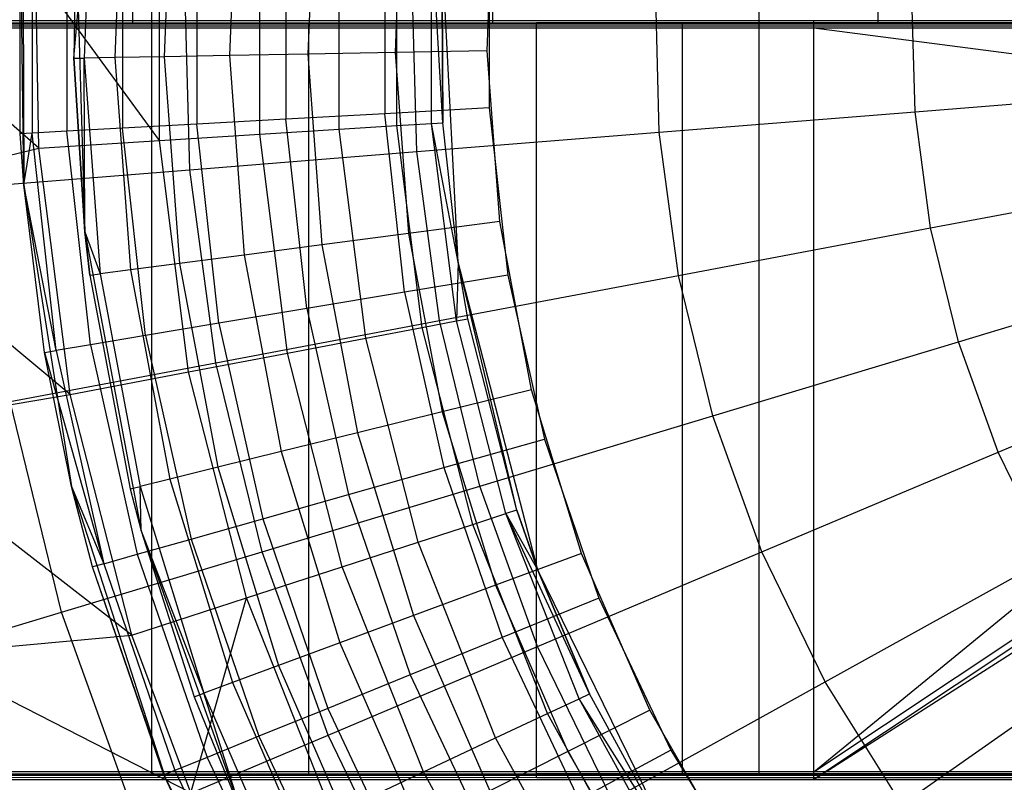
# Model space of a CAD drawing. Extents: x 0.1 to 16.1, y -3 to 3.
# Tile 8 of 65: x 6 to 7, y -0.8 to 0. Entities that reach past the tile are written whole.
import ezdxf

# ---------------------------------------------------------------- set-up
doc = ezdxf.new("R2010")
doc.units = 0
doc.header["$LTSCALE"] = 2.54
doc.layers.get('0').update_dxf_attribs({"color": 13, "linetype": 'CONTINUOUS'})

# ---------------------------------------------------------------- blocks, each defined once
blk = doc.blocks.new('DROPS_WOOD_D_PM_STL')
at = {"color": 0}
for p, q in [((6.0776, 0.8, 21.484), (6.0776, 0, 21.484)), ((6.0776, 0.8, 21.484), (6.0776, 0, 21.484)), ((6.0776, 0.8, 27.2252), (6.0776, 0, 27.2252)), ((6.0776, 0.8, 27.2252), (6.0776, 0, 27.2252)), ((6.0983, 0, 32.6931), (6.0983, 0.8, 32.6931)), ((6.0983, 0, 32.6931), (6.0983, 0.8, 32.6931)), ((6.4611, 0.8, 21.2515), (6.4611, 0, 21.2515)), ((6.4611, 0.8, 21.2515), (6.4611, 0, 21.2515)), ((6.4611, 0.8, 27.4577), (6.4611, 0, 27.4577)), ((6.4611, 0.8, 27.4577), (6.4611, 0, 27.4577)), ((6.7449, 0, 32.5068), (6.7449, 0.8, 32.5068)), ((6.7449, 0, 32.5068), (6.7449, 0.8, 32.5068)), ((6.8712, 0.8, 21.0699), (6.8712, 0, 21.0699)), ((6.8712, 0.8, 21.0699), (6.8712, 0, 21.0699)), ((6.8712, 0.8, 27.6392), (6.8712, 0, 27.6392)), ((6.8712, 0.8, 27.6392), (6.8712, 0, 27.6392)), ((6.0153, -0.0366, 15.533), (6.0352, 0.1938, 15.6309)), ((6.0153, -0.0366, 15.533), (6.0352, 0.1938, 15.6309)), ((6.0352, 0.1938, 15.6309), (6.0264, -0.0364, 15.6309)), ((6.0352, 0.1938, 15.6309), (6.0264, -0.0364, 15.6309)), ((6.0676, 0.1907, 15.7239), (6.0589, -0.0358, 15.7239)), ((6.0676, 0.1907, 15.7239), (6.0589, -0.0358, 15.7239)), ((6.1198, 0.1858, 15.8073), (6.1113, -0.0349, 15.8073)), ((6.1198, 0.1858, 15.8073), (6.1113, -0.0349, 15.8073)), ((6.1891, 0.1792, 15.877), (6.181, -0.0336, 15.877)), ((6.1891, 0.1792, 15.877), (6.181, -0.0336, 15.877)), ((6.2722, 0.1713, 15.9294), (6.2644, -0.0322, 15.9294)), ((6.2722, 0.1713, 15.9294), (6.2644, -0.0322, 15.9294)), ((6.3648, 0.1626, 15.962), (6.3574, -0.0305, 15.962)), ((6.3648, 0.1626, 15.962), (6.3574, -0.0305, 15.962)), ((5.9606, 0.1541, 9.533), (5.9619, -0.1712, 9.533)), ((5.9606, 0.1541, 9.533), (5.9619, -0.1712, 9.533)), ((6.4553, -0.0288, 15.973), (6.4622, 0.1533, 15.973)), ((6.4553, -0.0288, 15.973), (6.4622, 0.1533, 15.973)), ((5.9619, -0.1712, 9.533), (5.9582, 0.1171, 15.533)), ((5.9619, -0.1712, 9.533), (5.9582, 0.1171, 15.533)), ((5.9582, -0.1171, 15.533), (5.9582, 0.1171, 15.533)), ((5.9582, -0.1171, 15.533), (5.9582, 0.1171, 15.533)), ((5.9707, 0.1164, 15.6443), (5.9707, -0.1164, 15.6443)), ((5.9707, 0.1164, 15.6443), (5.9707, -0.1164, 15.6443)), ((6.1063, -0.1242, 7.8696), (6.1063, 0.1242, 7.8696)), ((6.1063, -0.1242, 7.8696), (6.1063, 0.1242, 7.8696)), ((6.2133, -0.1174, 8.071), (6.2133, 0.1174, 8.071)), ((6.2133, -0.1174, 8.071), (6.2133, 0.1174, 8.071)), ((6.0077, 0.1143, 15.7499), (6.0077, -0.1143, 15.7499)), ((6.0077, 0.1143, 15.7499), (6.0077, -0.1143, 15.7499)), ((6.0671, 0.1111, 15.8447), (6.0671, -0.111, 15.8447)), ((6.0671, 0.1111, 15.8447), (6.0671, -0.111, 15.8447)), ((6.1462, 0.1067, 15.9239), (6.1462, -0.1067, 15.9239)), ((6.1462, 0.1067, 15.9239), (6.1462, -0.1067, 15.9239)), ((6.2979, -0.1121, 8.2829), (6.2979, 0.1121, 8.2829)), ((6.2979, -0.1121, 8.2829), (6.2979, 0.1121, 8.2829)), ((6.359, -0.1083, 8.5026), (6.359, 0.1083, 8.5026)), ((6.359, -0.1083, 8.5026), (6.359, 0.1083, 8.5026)), ((6.4083, -0.1052, 8.9556), (6.3959, 0.106, 8.7278)), ((6.3959, -0.106, 8.7278), (6.3959, 0.106, 8.7278)), ((6.4083, -0.1052, 8.9556), (6.3959, 0.106, 8.7278)), ((6.3959, -0.106, 8.7278), (6.3959, 0.106, 8.7278)), ((6.0175, 0.1024, 9.533), (6.0153, -0.0366, 15.533)), ((6.0175, 0.1024, 9.533), (6.0153, -0.0366, 15.533)), ((6.0175, 0.1024, 15.533), (6.0153, -0.0366, 15.533)), ((6.0175, 0.1024, 15.533), (6.0153, -0.0366, 15.533)), ((6.0175, 0.1024, 9.533), (6.0269, -0.2215, 9.533)), ((6.0175, 0.1024, 9.533), (6.0269, -0.2215, 9.533)), ((6.2409, 0.1015, 15.9835), (6.2409, -0.1015, 15.9835)), ((6.2409, 0.1015, 15.9835), (6.2409, -0.1015, 15.9835)), ((6.3464, 0.0957, 16.0205), (6.3464, -0.0956, 16.0205)), ((6.3464, 0.0957, 16.0205), (6.3464, -0.0956, 16.0205)), ((6.4083, -0.1052, 8.9556), (6.4071, 0.0848, 8.9556)), ((6.4071, 0.0848, 10.1681), (6.4083, -0.1052, 8.9556)), ((6.4083, -0.1052, 8.9556), (6.4071, 0.0848, 8.9556)), ((6.4243, -0.2536, 10.1681), (6.4071, 0.0848, 10.1681)), ((6.4071, 0.0848, 10.1681), (6.4083, -0.1052, 8.9556)), ((6.4243, -0.2536, 10.1681), (6.4071, 0.0848, 10.1681)), ((6.4575, 0.0895, 16.033), (6.4575, -0.0895, 16.033)), ((6.4575, 0.0895, 16.033), (6.4575, -0.0895, 16.033)), ((5.9781, -0.1322, 7.681), (5.7543, 0.0619, 7.3652)), ((5.9781, -0.1322, 7.681), (5.7543, 0.0619, 7.3652)), ((5.9781, -0.1322, 7.681), (5.9747, 0.0561, 7.681)), ((5.9781, -0.1322, 7.681), (5.9747, 0.0561, 7.681)), ((6.1063, -0.1242, 7.8696), (5.9747, 0.0561, 7.681)), ((6.1063, -0.1242, 7.8696), (5.9747, 0.0561, 7.681)), ((6.1388, -0.1554, 2.8255), (6.1333, 0.0518, 2.8255)), ((6.1388, -0.1554, 2.8255), (6.1333, 0.0518, 2.8255)), ((6.3804, -0.136, 2.6502), (6.3755, 0.0454, 2.6502)), ((6.3804, -0.136, 2.6502), (6.3755, 0.0454, 2.6502)), ((6.6386, -0.1154, 2.5009), (6.6345, 0.0385, 2.5009)), ((6.6386, -0.1154, 2.5009), (6.6345, 0.0385, 2.5009)), ((6.9109, -0.0936, 2.379), (6.9076, 0.0312, 2.379)), ((6.9109, -0.0936, 2.379), (6.9076, 0.0312, 2.379)), ((7.78, 0, 38.3564), (2.08, 0, 38.3564)), ((7.78, 0, 38.3564), (2.08, 0, 38.3564)), ((7.78, 0, 38.3564), (2.08, 0, 38.3564)), ((5.4767, 0, 32.9506), (6.0983, 0, 32.6931)), ((5.4767, 0, 32.9506), (6.0983, 0, 32.6931)), ((5.4767, 0, 32.9506), (6.0983, 0, 32.6931)), ((5.8038, 0.0035, 16.6749), (6.8032, 0.0036, 16.4467)), ((5.8038, 0.0035, 16.6749), (6.8032, 0.0036, 16.4467)), ((5.8764, 0.0012, 21.0059), (6.5079, 0.0014, 20.6661)), ((5.8764, 0.0012, 21.0059), (6.5079, 0.0014, 20.6661)), ((5.8978, 0, 27.091), (6.2656, 0, 27.3476)), ((6.2656, 0, 21.3616), (5.8978, 0, 21.6182)), ((6.2656, 0, 21.3616), (5.8978, 0, 21.6182)), ((5.8978, 0, 27.091), (6.2656, 0, 27.3476)), ((6.0983, -0.8, 32.6931), (6.0983, 0, 32.6931)), ((6.0983, 0, 32.6931), (6.7449, 0, 32.5068)), ((6.0983, -0.8, 32.6931), (6.0983, 0, 32.6931)), ((6.0983, 0, 32.6931), (6.7449, 0, 32.5068)), ((6.0983, 0, 32.6931), (6.7449, 0, 32.5068)), ((6.2656, 0, 27.3476), (6.6633, 0, 27.555)), ((6.6633, 0, 21.1541), (6.2656, 0, 21.3616)), ((6.2656, -0.8, 21.3616), (6.2656, 0, 21.3616)), ((6.6633, 0, 21.1541), (6.2656, 0, 21.3616)), ((6.2656, -0.8, 21.3616), (6.2656, 0, 21.3616)), ((6.2656, -0.8, 27.3476), (6.2656, 0, 27.3476)), ((6.2656, 0, 27.3476), (6.6633, 0, 27.555)), ((6.2656, -0.8, 27.3476), (6.2656, 0, 27.3476)), ((6.5079, 0.0014, 20.6661), (7.1899, 0.0015, 20.4445)), ((6.5079, 0.0014, 20.6661), (7.1899, 0.0015, 20.4445)), ((6.5079, -0.7986, 20.6657), (6.5079, 0.0014, 20.6661)), ((6.5079, -0.7986, 20.6657), (6.5079, 0.0014, 20.6661)), ((6.6633, 0, 27.555), (7.0842, 0, 27.7099)), ((7.0842, 0, 20.9992), (6.6633, 0, 21.1541)), ((6.6633, -0.8, 21.1541), (6.6633, 0, 21.1541)), ((7.0842, 0, 20.9992), (6.6633, 0, 21.1541)), ((6.6633, -0.8, 21.1541), (6.6633, 0, 21.1541)), ((6.6633, -0.8, 27.555), (6.6633, 0, 27.555)), ((6.6633, 0, 27.555), (7.0842, 0, 27.7099)), ((6.6633, -0.8, 27.555), (6.6633, 0, 27.555)), ((6.7449, -0.8, 32.5068), (6.7449, 0, 32.5068)), ((6.7449, 0, 32.5068), (7.4082, 0, 32.3941)), ((6.7449, -0.8, 32.5068), (6.7449, 0, 32.5068)), ((6.7449, 0, 32.5068), (7.4082, 0, 32.3941)), ((6.7449, 0, 32.5068), (7.4082, 0, 32.3941)), ((6.8032, -0.7964, 16.4463), (7.78, 0.0036, 16.3498)), ((6.8032, -0.7964, 16.4463), (7.78, 0.0036, 16.3498)), ((6.8032, -0.7964, 16.4463), (6.8032, 0.0036, 16.4467)), ((6.8032, 0.0036, 16.4467), (7.78, 0.0036, 16.3498)), ((6.8032, -0.7964, 16.4463), (6.8032, 0.0036, 16.4467)), ((6.8032, 0.0036, 16.4467), (7.78, 0.0036, 16.3498)), ((6.8712, 0, 27.6392), (7.3012, 0, 27.7668)), ((6.8712, 0, 27.6392), (7.3012, 0, 27.7668)), ((6.0776, 0, 21.484), (5.7269, 0, 21.7636)), ((5.7269, 0, 26.9456), (6.0776, 0, 27.2252)), ((6.0776, 0, 21.484), (5.7269, 0, 21.7636)), ((5.7269, 0, 26.9456), (6.0776, 0, 27.2252)), ((6.8032, -0.0046, 32.2417), (5.8038, -0.0044, 32.0135)), ((6.8032, -0.0046, 32.2417), (5.8038, -0.0044, 32.0135)), ((6.5079, -0.0024, 28.0223), (5.8764, -0.0022, 27.6825)), ((6.5079, -0.0024, 28.0223), (5.8764, -0.0022, 27.6825)), ((6.4611, 0, 21.2515), (6.0776, 0, 21.484)), ((6.0776, 0, 27.2252), (6.4611, 0, 27.4577)), ((6.4611, 0, 21.2515), (6.0776, 0, 21.484)), ((6.0776, 0, 27.2252), (6.4611, 0, 27.4577)), ((6.8712, 0, 21.0699), (6.4611, 0, 21.2515)), ((6.4611, 0, 27.4577), (6.8712, 0, 27.6392)), ((6.8712, 0, 21.0699), (6.4611, 0, 21.2515)), ((6.4611, 0, 27.4577), (6.8712, 0, 27.6392)), ((7.1899, -0.0025, 28.2439), (6.5079, -0.0024, 28.0223)), ((6.5079, -0.8024, 28.0219), (6.5079, -0.0024, 28.0223)), ((7.1899, -0.0025, 28.2439), (6.5079, -0.0024, 28.0223)), ((6.5079, -0.8024, 28.0219), (6.5079, -0.0024, 28.0223)), ((6.8032, -0.8046, 32.2412), (6.8032, -0.0046, 32.2417)), ((6.8032, -0.8046, 32.2412), (6.8032, -0.0046, 32.2417)), ((7.8097, -0.1348, 32.3396), (6.8032, -0.0046, 32.2417)), ((7.8097, -0.1348, 32.3396), (6.8032, -0.0046, 32.2417)), ((7.78, -0.0046, 32.3386), (6.8032, -0.0046, 32.2417)), ((7.78, -0.0046, 32.3386), (6.8032, -0.0046, 32.2417)), ((7.3012, 0, 20.9423), (6.8712, 0, 21.0699)), ((7.3012, 0, 20.9423), (6.8712, 0, 21.0699)), ((6.3574, -0.0305, 15.962), (6.2644, -0.0322, 15.9294)), ((6.3574, -0.0305, 15.962), (6.2644, -0.0322, 15.9294)), ((6.4553, -0.0288, 15.973), (6.3574, -0.0305, 15.962)), ((6.4553, -0.0288, 15.973), (6.3574, -0.0305, 15.962)), ((6.3574, -0.0305, 15.962), (6.3716, -0.2232, 15.962)), ((6.3574, -0.0305, 15.962), (6.3716, -0.2232, 15.962)), ((6.4687, -0.2105, 15.973), (6.4553, -0.0288, 15.973)), ((6.4687, -0.2105, 15.973), (6.4553, -0.0288, 15.973)), ((6.0153, -0.0366, 15.533), (6.0264, -0.0364, 15.6309)), ((6.0153, -0.0366, 15.533), (6.0264, -0.0364, 15.6309)), ((6.0269, -0.2215, 9.533), (6.0153, -0.0366, 15.533)), ((6.0153, -0.0366, 15.533), (6.0269, -0.2215, 15.533)), ((6.0269, -0.2215, 9.533), (6.0153, -0.0366, 15.533)), ((6.0153, -0.0366, 15.533), (6.0269, -0.2215, 15.533)), ((6.0589, -0.0358, 15.7239), (6.0264, -0.0364, 15.6309)), ((6.0589, -0.0358, 15.7239), (6.0264, -0.0364, 15.6309)), ((6.0269, -0.2215, 15.533), (6.0264, -0.0364, 15.6309)), ((6.0264, -0.0364, 15.6309), (6.0433, -0.2661, 15.6309)), ((6.0269, -0.2215, 15.533), (6.0264, -0.0364, 15.6309)), ((6.0264, -0.0364, 15.6309), (6.0433, -0.2661, 15.6309)), ((6.1113, -0.0349, 15.8073), (6.0589, -0.0358, 15.7239)), ((6.1113, -0.0349, 15.8073), (6.0589, -0.0358, 15.7239)), ((6.0589, -0.0358, 15.7239), (6.0756, -0.2619, 15.7239)), ((6.0589, -0.0358, 15.7239), (6.0756, -0.2619, 15.7239)), ((6.181, -0.0336, 15.877), (6.1113, -0.0349, 15.8073)), ((6.181, -0.0336, 15.877), (6.1113, -0.0349, 15.8073)), ((6.1113, -0.0349, 15.8073), (6.1276, -0.2551, 15.8073)), ((6.1113, -0.0349, 15.8073), (6.1276, -0.2551, 15.8073)), ((6.2644, -0.0322, 15.9294), (6.181, -0.0336, 15.877)), ((6.2644, -0.0322, 15.9294), (6.181, -0.0336, 15.877)), ((6.181, -0.0336, 15.877), (6.1967, -0.2461, 15.877)), ((6.181, -0.0336, 15.877), (6.1967, -0.2461, 15.877)), ((6.2644, -0.0322, 15.9294), (6.2794, -0.2352, 15.9294)), ((6.2644, -0.0322, 15.9294), (6.2794, -0.2352, 15.9294)), ((6.9109, -0.0936, 2.379), (7.1942, -0.0709, 2.286)), ((6.9109, -0.0936, 2.379), (7.1942, -0.0709, 2.286)), ((6.4575, -0.0895, 16.033), (6.3464, -0.0956, 16.0205)), ((6.4575, -0.0895, 16.033), (6.3464, -0.0956, 16.0205)), ((6.4575, -0.0895, 16.033), (6.4772, -0.2675, 16.033)), ((6.4575, -0.0895, 16.033), (6.4772, -0.2675, 16.033)), ((6.6386, -0.1154, 2.5009), (6.9109, -0.0936, 2.379)), ((6.6386, -0.1154, 2.5009), (6.9109, -0.0936, 2.379)), ((6.9275, -0.2173, 2.379), (6.9109, -0.0936, 2.379)), ((6.9275, -0.2173, 2.379), (6.9109, -0.0936, 2.379)), ((6.2409, -0.1015, 15.9835), (6.1462, -0.1067, 15.9239)), ((6.2409, -0.1015, 15.9835), (6.1462, -0.1067, 15.9239)), ((6.3464, -0.0956, 16.0205), (6.2409, -0.1015, 15.9835)), ((6.3464, -0.0956, 16.0205), (6.2409, -0.1015, 15.9835)), ((6.2632, -0.3032, 15.9835), (6.2409, -0.1015, 15.9835)), ((6.2632, -0.3032, 15.9835), (6.2409, -0.1015, 15.9835)), ((6.3674, -0.2858, 16.0205), (6.3464, -0.0956, 16.0205)), ((6.3674, -0.2858, 16.0205), (6.3464, -0.0956, 16.0205)), ((6.0077, -0.1143, 15.7499), (5.9707, -0.1164, 15.6443)), ((6.0077, -0.1143, 15.7499), (5.9707, -0.1164, 15.6443)), ((6.0671, -0.111, 15.8447), (6.0077, -0.1143, 15.7499)), ((6.0671, -0.111, 15.8447), (6.0077, -0.1143, 15.7499)), ((6.0328, -0.3416, 15.7499), (6.0077, -0.1143, 15.7499)), ((6.0328, -0.3416, 15.7499), (6.0077, -0.1143, 15.7499)), ((6.1462, -0.1067, 15.9239), (6.0671, -0.111, 15.8447)), ((6.1462, -0.1067, 15.9239), (6.0671, -0.111, 15.8447)), ((6.0916, -0.3318, 15.8447), (6.0671, -0.111, 15.8447)), ((6.0916, -0.3318, 15.8447), (6.0671, -0.111, 15.8447)), ((6.1697, -0.3188, 15.9239), (6.1462, -0.1067, 15.9239)), ((6.1697, -0.3188, 15.9239), (6.1462, -0.1067, 15.9239)), ((6.2133, -0.1174, 8.071), (6.2979, -0.1121, 8.2829)), ((6.2133, -0.1174, 8.071), (6.2979, -0.1121, 8.2829)), ((6.2979, -0.1121, 8.2829), (6.359, -0.1083, 8.5026)), ((6.2979, -0.1121, 8.2829), (6.359, -0.1083, 8.5026)), ((6.326, -0.3346, 8.2829), (6.2979, -0.1121, 8.2829)), ((6.326, -0.3346, 8.2829), (6.2979, -0.1121, 8.2829)), ((6.359, -0.1083, 8.5026), (6.3959, -0.106, 8.7278)), ((6.359, -0.1083, 8.5026), (6.3959, -0.106, 8.7278)), ((6.3861, -0.3231, 8.5026), (6.359, -0.1083, 8.5026)), ((6.3861, -0.3231, 8.5026), (6.359, -0.1083, 8.5026)), ((6.3959, -0.106, 8.7278), (6.4083, -0.1052, 8.9556)), ((6.3959, -0.106, 8.7278), (6.4083, -0.1052, 8.9556)), ((6.4225, -0.3162, 8.7278), (6.3959, -0.106, 8.7278)), ((6.4243, -0.2536, 8.9556), (6.3959, -0.106, 8.7278)), ((6.4243, -0.2536, 8.9556), (6.3959, -0.106, 8.7278)), ((6.4225, -0.3162, 8.7278), (6.3959, -0.106, 8.7278)), ((6.4243, -0.2536, 8.9556), (6.4083, -0.1052, 8.9556)), ((6.4243, -0.2536, 10.1681), (6.4083, -0.1052, 8.9556)), ((6.4243, -0.2536, 8.9556), (6.4083, -0.1052, 8.9556)), ((6.4243, -0.2536, 10.1681), (6.4083, -0.1052, 8.9556)), ((5.9707, -0.1164, 15.6443), (5.9582, -0.1171, 15.533)), ((5.9707, -0.1164, 15.6443), (5.9582, -0.1171, 15.533)), ((5.9619, -0.1712, 9.533), (5.9582, -0.1171, 15.533)), ((5.9619, -0.1712, 15.533), (5.9582, -0.1171, 15.533)), ((5.9619, -0.1712, 9.533), (5.9582, -0.1171, 15.533)), ((5.9619, -0.1712, 15.533), (5.9582, -0.1171, 15.533)), ((5.9619, -0.1712, 15.533), (5.9707, -0.1164, 15.6443)), ((5.9619, -0.1712, 15.533), (5.9707, -0.1164, 15.6443)), ((5.9963, -0.3477, 15.6443), (5.9707, -0.1164, 15.6443)), ((5.9963, -0.3477, 15.6443), (5.9707, -0.1164, 15.6443)), ((5.9781, -0.1322, 7.681), (6.1063, -0.1242, 7.8696)), ((5.9781, -0.1322, 7.681), (6.1063, -0.1242, 7.8696)), ((6.1063, -0.1242, 7.8696), (6.2133, -0.1174, 8.071)), ((6.1063, -0.1242, 7.8696), (6.2133, -0.1174, 8.071)), ((6.1374, -0.3706, 7.8696), (6.1063, -0.1242, 7.8696)), ((6.1374, -0.3706, 7.8696), (6.1063, -0.1242, 7.8696)), ((6.2427, -0.3505, 8.071), (6.2133, -0.1174, 8.071)), ((6.2427, -0.3505, 8.071), (6.2133, -0.1174, 8.071)), ((6.3804, -0.136, 2.6502), (6.6386, -0.1154, 2.5009)), ((6.3804, -0.136, 2.6502), (6.6386, -0.1154, 2.5009)), ((6.6591, -0.2679, 2.5009), (6.6386, -0.1154, 2.5009)), ((6.6591, -0.2679, 2.5009), (6.6386, -0.1154, 2.5009)), ((5.7609, -0.1856, 7.3652), (5.9781, -0.1322, 7.681)), ((5.7609, -0.1856, 7.3652), (5.9781, -0.1322, 7.681)), ((6.0113, -0.3946, 7.681), (5.9781, -0.1322, 7.681)), ((6.0113, -0.3946, 7.681), (5.9781, -0.1322, 7.681)), ((6.1388, -0.1554, 2.8255), (6.3804, -0.136, 2.6502)), ((6.1388, -0.1554, 2.8255), (6.3804, -0.136, 2.6502)), ((6.4045, -0.3159, 2.6502), (6.3804, -0.136, 2.6502)), ((6.4045, -0.3159, 2.6502), (6.3804, -0.136, 2.6502)), ((6.8032, -0.7964, 16.4463), (7.8097, -0.1265, 16.3487)), ((6.8032, -0.7964, 16.4463), (7.8097, -0.1265, 16.3487)), ((7.8097, -0.1348, 32.3396), (6.8032, -0.8046, 32.2412)), ((7.8097, -0.1348, 32.3396), (6.8032, -0.8046, 32.2412)), ((5.9166, -0.1732, 3.0249), (6.1388, -0.1554, 2.8255)), ((5.9166, -0.1732, 3.0249), (6.1388, -0.1554, 2.8255)), ((6.1664, -0.3608, 2.8255), (6.1388, -0.1554, 2.8255)), ((6.1664, -0.3608, 2.8255), (6.1388, -0.1554, 2.8255)), ((6.8032, -0.8046, 32.2412), (7.8203, -0.1548, 32.3399)), ((6.8032, -0.8046, 32.2412), (7.8203, -0.1548, 32.3399)), ((6.9275, -0.2173, 2.379), (7.2068, -0.1647, 2.286)), ((6.9275, -0.2173, 2.379), (7.2068, -0.1647, 2.286)), ((5.984, -0.3498, 15.533), (5.9619, -0.1712, 9.533)), ((5.9619, -0.1712, 9.533), (6.0129, -0.4925, 9.533)), ((5.984, -0.3498, 15.533), (5.9619, -0.1712, 9.533)), ((5.984, -0.3498, 15.533), (5.9619, -0.1712, 15.533)), ((5.9619, -0.1712, 15.533), (5.9619, -0.1712, 9.533)), ((5.9619, -0.1712, 15.533), (5.9619, -0.1712, 9.533)), ((5.9619, -0.1712, 9.533), (6.0129, -0.4925, 9.533)), ((5.984, -0.3498, 15.533), (5.9619, -0.1712, 15.533)), ((5.9963, -0.3477, 15.6443), (5.9619, -0.1712, 15.533)), ((5.9963, -0.3477, 15.6443), (5.9619, -0.1712, 15.533)), ((6.0113, -0.3946, 7.681), (5.7609, -0.1856, 7.3652)), ((6.0113, -0.3946, 7.681), (5.7609, -0.1856, 7.3652)), ((6.4687, -0.2105, 15.973), (6.3716, -0.2232, 15.962)), ((6.4687, -0.2105, 15.973), (6.3716, -0.2232, 15.962)), ((6.5024, -0.3896, 15.973), (6.4687, -0.2105, 15.973)), ((6.5024, -0.3896, 15.973), (6.4687, -0.2105, 15.973)), ((6.6591, -0.2679, 2.5009), (6.9275, -0.2173, 2.379)), ((6.6591, -0.2679, 2.5009), (6.9275, -0.2173, 2.379)), ((6.9571, -0.3386, 2.379), (6.9275, -0.2173, 2.379)), ((6.9571, -0.3386, 2.379), (6.9275, -0.2173, 2.379)), ((6.0269, -0.2215, 9.533), (6.0868, -0.5399, 9.533)), ((6.0269, -0.2215, 15.533), (6.0324, -0.2675, 15.533)), ((6.0324, -0.2675, 15.533), (6.0269, -0.2215, 9.533)), ((6.0269, -0.2215, 9.533), (6.0269, -0.2215, 15.533)), ((6.0269, -0.2215, 9.533), (6.0868, -0.5399, 9.533)), ((6.0324, -0.2675, 15.533), (6.0269, -0.2215, 9.533)), ((6.0269, -0.2215, 9.533), (6.0269, -0.2215, 15.533)), ((6.0269, -0.2215, 15.533), (6.0324, -0.2675, 15.533)), ((6.0269, -0.2215, 15.533), (6.0433, -0.2661, 15.6309)), ((6.0269, -0.2215, 15.533), (6.0433, -0.2661, 15.6309)), ((6.3716, -0.2232, 15.962), (6.2794, -0.2352, 15.9294)), ((6.3716, -0.2232, 15.962), (6.2794, -0.2352, 15.9294)), ((6.3716, -0.2232, 15.962), (6.4073, -0.4131, 15.962)), ((6.3716, -0.2232, 15.962), (6.4073, -0.4131, 15.962)), ((6.2794, -0.2352, 15.9294), (6.1967, -0.2461, 15.877)), ((6.2794, -0.2352, 15.9294), (6.1967, -0.2461, 15.877)), ((6.2794, -0.2352, 15.9294), (6.3171, -0.4354, 15.9294)), ((6.2794, -0.2352, 15.9294), (6.3171, -0.4354, 15.9294)), ((6.1967, -0.2461, 15.877), (6.1276, -0.2551, 15.8073)), ((6.1967, -0.2461, 15.877), (6.1276, -0.2551, 15.8073)), ((6.1967, -0.2461, 15.877), (6.2361, -0.4554, 15.877)), ((6.1967, -0.2461, 15.877), (6.2361, -0.4554, 15.877)), ((6.0756, -0.2619, 15.7239), (6.0433, -0.2661, 15.6309)), ((6.0756, -0.2619, 15.7239), (6.0433, -0.2661, 15.6309)), ((6.1276, -0.2551, 15.8073), (6.0756, -0.2619, 15.7239)), ((6.1276, -0.2551, 15.8073), (6.0756, -0.2619, 15.7239)), ((6.0756, -0.2619, 15.7239), (6.1175, -0.4846, 15.7239)), ((6.0756, -0.2619, 15.7239), (6.1175, -0.4846, 15.7239)), ((6.1276, -0.2551, 15.8073), (6.1684, -0.4721, 15.8073)), ((6.1276, -0.2551, 15.8073), (6.1684, -0.4721, 15.8073)), ((6.4243, -0.2536, 8.9556), (6.4225, -0.3162, 8.7278)), ((6.4243, -0.2536, 8.9556), (6.4225, -0.3162, 8.7278)), ((6.4347, -0.3139, 8.9556), (6.4243, -0.2536, 8.9556)), ((6.4347, -0.3139, 8.9556), (6.4243, -0.2536, 10.1681)), ((6.487, -0.5176, 8.9556), (6.4243, -0.2536, 10.1681)), ((6.4347, -0.3139, 8.9556), (6.4243, -0.2536, 8.9556)), ((6.4347, -0.3139, 8.9556), (6.4243, -0.2536, 10.1681)), ((6.4243, -0.2536, 8.9556), (6.4243, -0.2536, 10.1681)), ((6.4243, -0.2536, 8.9556), (6.4243, -0.2536, 10.1681)), ((6.487, -0.5176, 8.9556), (6.4243, -0.2536, 10.1681)), ((6.5093, -0.5817, 10.1681), (6.4243, -0.2536, 10.1681)), ((6.5093, -0.5817, 10.1681), (6.4243, -0.2536, 10.1681)), ((6.9571, -0.3386, 2.379), (7.2292, -0.2565, 2.286)), ((6.9571, -0.3386, 2.379), (7.2292, -0.2565, 2.286)), ((6.0324, -0.2675, 15.533), (6.0433, -0.2661, 15.6309)), ((6.0324, -0.2675, 15.533), (6.0433, -0.2661, 15.6309)), ((6.0324, -0.2675, 15.533), (6.0752, -0.4951, 15.533)), ((6.0324, -0.2675, 15.533), (6.0752, -0.4951, 15.533)), ((6.0433, -0.2661, 15.6309), (6.0859, -0.4924, 15.6309)), ((6.0433, -0.2661, 15.6309), (6.0859, -0.4924, 15.6309)), ((6.4772, -0.2675, 16.033), (6.3674, -0.2858, 16.0205)), ((6.4772, -0.2675, 16.033), (6.3674, -0.2858, 16.0205)), ((6.4045, -0.3159, 2.6502), (6.6591, -0.2679, 2.5009)), ((6.4045, -0.3159, 2.6502), (6.6591, -0.2679, 2.5009)), ((6.4772, -0.2675, 16.033), (6.5163, -0.4422, 16.033)), ((6.4772, -0.2675, 16.033), (6.5163, -0.4422, 16.033)), ((6.6956, -0.4174, 2.5009), (6.6591, -0.2679, 2.5009)), ((6.6956, -0.4174, 2.5009), (6.6591, -0.2679, 2.5009)), ((6.3674, -0.2858, 16.0205), (6.2632, -0.3032, 15.9835)), ((6.3674, -0.2858, 16.0205), (6.2632, -0.3032, 15.9835)), ((6.3674, -0.2858, 16.0205), (6.4092, -0.4724, 16.0205)), ((6.3674, -0.2858, 16.0205), (6.4092, -0.4724, 16.0205)), ((6.2632, -0.3032, 15.9835), (6.1697, -0.3188, 15.9239)), ((6.2632, -0.3032, 15.9835), (6.1697, -0.3188, 15.9239)), ((6.2632, -0.3032, 15.9835), (6.3076, -0.5012, 15.9835)), ((6.2632, -0.3032, 15.9835), (6.3076, -0.5012, 15.9835)), ((6.4225, -0.3162, 8.7278), (6.4347, -0.3139, 8.9556)), ((6.4225, -0.3162, 8.7278), (6.4347, -0.3139, 8.9556)), ((6.487, -0.5176, 8.9556), (6.4347, -0.3139, 8.9556)), ((6.487, -0.5176, 8.9556), (6.4347, -0.3139, 8.9556)), ((6.1697, -0.3188, 15.9239), (6.0916, -0.3318, 15.8447)), ((6.1697, -0.3188, 15.9239), (6.0916, -0.3318, 15.8447)), ((6.1664, -0.3608, 2.8255), (6.4045, -0.3159, 2.6502)), ((6.1664, -0.3608, 2.8255), (6.4045, -0.3159, 2.6502)), ((6.1697, -0.3188, 15.9239), (6.2163, -0.527, 15.9239)), ((6.1697, -0.3188, 15.9239), (6.2163, -0.527, 15.9239)), ((6.326, -0.3346, 8.2829), (6.3861, -0.3231, 8.5026)), ((6.326, -0.3346, 8.2829), (6.3861, -0.3231, 8.5026)), ((6.3861, -0.3231, 8.5026), (6.4225, -0.3162, 8.7278)), ((6.3861, -0.3231, 8.5026), (6.4225, -0.3162, 8.7278)), ((6.44, -0.5329, 8.5026), (6.3861, -0.3231, 8.5026)), ((6.44, -0.5329, 8.5026), (6.3861, -0.3231, 8.5026)), ((6.4475, -0.4922, 2.6502), (6.4045, -0.3159, 2.6502)), ((6.4475, -0.4922, 2.6502), (6.4045, -0.3159, 2.6502)), ((6.4752, -0.5214, 8.7278), (6.4225, -0.3162, 8.7278)), ((6.4752, -0.5214, 8.7278), (6.4225, -0.3162, 8.7278)), ((6.0916, -0.3318, 15.8447), (6.0328, -0.3416, 15.7499)), ((6.0916, -0.3318, 15.8447), (6.0328, -0.3416, 15.7499)), ((6.0916, -0.3318, 15.8447), (6.1401, -0.5485, 15.8447)), ((6.0916, -0.3318, 15.8447), (6.1401, -0.5485, 15.8447)), ((6.2427, -0.3505, 8.071), (6.326, -0.3346, 8.2829)), ((6.2427, -0.3505, 8.071), (6.326, -0.3346, 8.2829)), ((6.3817, -0.5518, 8.2829), (6.326, -0.3346, 8.2829)), ((6.3817, -0.5518, 8.2829), (6.326, -0.3346, 8.2829)), ((6.0328, -0.3416, 15.7499), (5.9963, -0.3477, 15.6443)), ((6.0328, -0.3416, 15.7499), (5.9963, -0.3477, 15.6443)), ((6.0328, -0.3416, 15.7499), (6.0828, -0.5647, 15.7499)), ((6.0328, -0.3416, 15.7499), (6.0828, -0.5647, 15.7499)), ((6.6956, -0.4174, 2.5009), (6.9571, -0.3386, 2.379)), ((6.6956, -0.4174, 2.5009), (6.9571, -0.3386, 2.379)), ((6.9994, -0.456, 2.379), (6.9571, -0.3386, 2.379)), ((6.9994, -0.456, 2.379), (6.9571, -0.3386, 2.379)), ((6.9994, -0.456, 2.379), (7.2613, -0.3455, 2.286)), ((6.9994, -0.456, 2.379), (7.2613, -0.3455, 2.286)), ((5.984, -0.3498, 15.533), (5.9963, -0.3477, 15.6443)), ((5.984, -0.3498, 15.533), (5.9963, -0.3477, 15.6443)), ((6.0129, -0.4925, 9.533), (5.984, -0.3498, 15.533)), ((6.0129, -0.4925, 15.533), (5.984, -0.3498, 15.533)), ((6.0129, -0.4925, 9.533), (5.984, -0.3498, 15.533)), ((5.984, -0.3498, 15.533), (6.0472, -0.5748, 15.6443)), ((5.984, -0.3498, 15.533), (6.0472, -0.5748, 15.6443)), ((6.0129, -0.4925, 15.533), (5.984, -0.3498, 15.533)), ((5.9963, -0.3477, 15.6443), (6.0472, -0.5748, 15.6443)), ((5.9963, -0.3477, 15.6443), (6.0472, -0.5748, 15.6443)), ((6.1374, -0.3706, 7.8696), (6.2427, -0.3505, 8.071)), ((6.1374, -0.3706, 7.8696), (6.2427, -0.3505, 8.071)), ((6.3011, -0.578, 8.071), (6.2427, -0.3505, 8.071)), ((6.3011, -0.578, 8.071), (6.2427, -0.3505, 8.071)), ((5.9473, -0.4021, 3.0249), (6.1664, -0.3608, 2.8255)), ((5.9473, -0.4021, 3.0249), (6.1664, -0.3608, 2.8255)), ((6.2156, -0.5622, 2.8255), (6.1664, -0.3608, 2.8255)), ((6.2156, -0.5622, 2.8255), (6.1664, -0.3608, 2.8255)), ((6.0113, -0.3946, 7.681), (6.1374, -0.3706, 7.8696)), ((6.0113, -0.3946, 7.681), (6.1374, -0.3706, 7.8696)), ((6.1992, -0.6111, 7.8696), (6.1374, -0.3706, 7.8696)), ((6.1992, -0.6111, 7.8696), (6.1374, -0.3706, 7.8696)), ((5.7938, -0.4311, 7.3652), (6.0113, -0.3946, 7.681)), ((5.7938, -0.4311, 7.3652), (6.0113, -0.3946, 7.681)), ((6.0771, -0.6508, 7.681), (6.0113, -0.3946, 7.681)), ((6.0771, -0.6508, 7.681), (6.0113, -0.3946, 7.681)), ((6.5024, -0.3896, 15.973), (6.4073, -0.4131, 15.962)), ((6.5024, -0.3896, 15.973), (6.4073, -0.4131, 15.962)), ((6.5559, -0.5638, 15.973), (6.5024, -0.3896, 15.973)), ((6.5559, -0.5638, 15.973), (6.5024, -0.3896, 15.973)), ((6.0021, -0.6265, 3.0249), (5.9473, -0.4021, 3.0249)), ((6.0021, -0.6265, 3.0249), (5.9473, -0.4021, 3.0249)), ((6.4073, -0.4131, 15.962), (6.3171, -0.4354, 15.9294)), ((6.4073, -0.4131, 15.962), (6.3171, -0.4354, 15.9294)), ((6.4073, -0.4131, 15.962), (6.4641, -0.5978, 15.962)), ((6.4073, -0.4131, 15.962), (6.4641, -0.5978, 15.962)), ((6.4475, -0.4922, 2.6502), (6.6956, -0.4174, 2.5009)), ((6.4475, -0.4922, 2.6502), (6.6956, -0.4174, 2.5009)), ((6.7478, -0.5622, 2.5009), (6.6956, -0.4174, 2.5009)), ((6.7478, -0.5622, 2.5009), (6.6956, -0.4174, 2.5009)), ((6.0771, -0.6508, 7.681), (5.7938, -0.4311, 7.3652)), ((6.0771, -0.6508, 7.681), (5.7938, -0.4311, 7.3652)), ((6.3171, -0.4354, 15.9294), (6.2361, -0.4554, 15.877)), ((6.3171, -0.4354, 15.9294), (6.2361, -0.4554, 15.877)), ((6.3171, -0.4354, 15.9294), (6.3769, -0.63, 15.9294)), ((6.3171, -0.4354, 15.9294), (6.3769, -0.63, 15.9294)), ((6.4092, -0.4724, 16.0205), (6.5163, -0.4422, 16.033)), ((6.4092, -0.4724, 16.0205), (6.5163, -0.4422, 16.033)), ((6.5163, -0.4422, 16.033), (6.5744, -0.6115, 16.033)), ((6.5163, -0.4422, 16.033), (6.5744, -0.6115, 16.033)), ((6.2361, -0.4554, 15.877), (6.1684, -0.4721, 15.8073)), ((6.2361, -0.4554, 15.877), (6.1684, -0.4721, 15.8073)), ((6.2361, -0.4554, 15.877), (6.2986, -0.659, 15.877)), ((6.2361, -0.4554, 15.877), (6.2986, -0.659, 15.877)), ((6.7478, -0.5622, 2.5009), (6.9994, -0.456, 2.379)), ((6.7478, -0.5622, 2.5009), (6.9994, -0.456, 2.379)), ((7.054, -0.5683, 2.379), (6.9994, -0.456, 2.379)), ((7.054, -0.5683, 2.379), (6.9994, -0.456, 2.379)), ((6.1684, -0.4721, 15.8073), (6.1175, -0.4846, 15.7239)), ((6.1684, -0.4721, 15.8073), (6.1175, -0.4846, 15.7239)), ((6.1684, -0.4721, 15.8073), (6.2333, -0.6831, 15.8073)), ((6.1684, -0.4721, 15.8073), (6.2333, -0.6831, 15.8073)), ((6.3076, -0.5012, 15.9835), (6.4092, -0.4724, 16.0205)), ((6.3076, -0.5012, 15.9835), (6.4092, -0.4724, 16.0205)), ((6.4092, -0.4724, 16.0205), (6.4714, -0.6534, 16.0205)), ((6.4092, -0.4724, 16.0205), (6.4714, -0.6534, 16.0205)), ((6.0352, -0.5782, 15.533), (6.0129, -0.4925, 9.533)), ((6.0129, -0.4925, 9.533), (6.1123, -0.8023, 9.533)), ((6.0352, -0.5782, 15.533), (6.0129, -0.4925, 9.533)), ((6.0352, -0.5782, 15.533), (6.0129, -0.4925, 15.533)), ((6.0129, -0.4925, 15.533), (6.0129, -0.4925, 9.533)), ((6.0129, -0.4925, 15.533), (6.0129, -0.4925, 9.533)), ((6.0129, -0.4925, 9.533), (6.1123, -0.8023, 9.533)), ((6.0129, -0.4925, 15.533), (6.0472, -0.5748, 15.6443)), ((6.0129, -0.4925, 15.533), (6.0472, -0.5748, 15.6443)), ((6.0352, -0.5782, 15.533), (6.0129, -0.4925, 15.533)), ((6.0752, -0.4951, 15.533), (6.0859, -0.4924, 15.6309)), ((6.0752, -0.4951, 15.533), (6.0859, -0.4924, 15.6309)), ((6.1175, -0.4846, 15.7239), (6.0859, -0.4924, 15.6309)), ((6.1175, -0.4846, 15.7239), (6.0859, -0.4924, 15.6309)), ((6.0868, -0.5399, 15.533), (6.0859, -0.4924, 15.6309)), ((6.0859, -0.4924, 15.6309), (6.1536, -0.7126, 15.6309)), ((6.0868, -0.5399, 15.533), (6.0859, -0.4924, 15.6309)), ((6.0859, -0.4924, 15.6309), (6.1536, -0.7126, 15.6309)), ((6.1175, -0.4846, 15.7239), (6.1841, -0.7013, 15.7239)), ((6.1175, -0.4846, 15.7239), (6.1841, -0.7013, 15.7239)), ((6.2156, -0.5622, 2.8255), (6.4475, -0.4922, 2.6502)), ((6.2156, -0.5622, 2.8255), (6.4475, -0.4922, 2.6502)), ((6.5091, -0.663, 2.6502), (6.4475, -0.4922, 2.6502)), ((6.5091, -0.663, 2.6502), (6.4475, -0.4922, 2.6502)), ((6.0752, -0.4951, 15.533), (6.0868, -0.5399, 9.533)), ((6.0752, -0.4951, 15.533), (6.0868, -0.5399, 9.533)), ((6.0752, -0.4951, 15.533), (6.0868, -0.5399, 15.533)), ((6.0752, -0.4951, 15.533), (6.0868, -0.5399, 15.533)), ((6.2163, -0.527, 15.9239), (6.3076, -0.5012, 15.9835)), ((6.2163, -0.527, 15.9239), (6.3076, -0.5012, 15.9835)), ((6.3076, -0.5012, 15.9835), (6.3734, -0.6931, 15.9835)), ((6.3076, -0.5012, 15.9835), (6.3734, -0.6931, 15.9835)), ((6.44, -0.5329, 8.5026), (6.4752, -0.5214, 8.7278)), ((6.44, -0.5329, 8.5026), (6.4752, -0.5214, 8.7278)), ((6.487, -0.5176, 8.9556), (6.4752, -0.5214, 8.7278)), ((6.487, -0.5176, 8.9556), (6.4752, -0.5214, 8.7278)), ((6.4752, -0.5214, 8.7278), (6.5093, -0.5817, 8.9556)), ((6.5644, -0.7132, 8.9556), (6.4752, -0.5214, 8.7278)), ((6.4752, -0.5214, 8.7278), (6.5093, -0.5817, 8.9556)), ((6.5532, -0.7185, 8.7278), (6.4752, -0.5214, 8.7278)), ((6.5644, -0.7132, 8.9556), (6.4752, -0.5214, 8.7278)), ((6.5532, -0.7185, 8.7278), (6.4752, -0.5214, 8.7278)), ((6.5093, -0.5817, 8.9556), (6.487, -0.5176, 8.9556)), ((6.487, -0.5176, 8.9556), (6.5093, -0.5817, 10.1681)), ((6.5093, -0.5817, 8.9556), (6.487, -0.5176, 8.9556)), ((6.487, -0.5176, 8.9556), (6.5093, -0.5817, 10.1681)), ((6.1401, -0.5485, 15.8447), (6.2163, -0.527, 15.9239)), ((6.1401, -0.5485, 15.8447), (6.2163, -0.527, 15.9239)), ((6.2163, -0.527, 15.9239), (6.2856, -0.7288, 15.9239)), ((6.2163, -0.527, 15.9239), (6.2856, -0.7288, 15.9239)), ((6.3817, -0.5518, 8.2829), (6.44, -0.5329, 8.5026)), ((6.3817, -0.5518, 8.2829), (6.44, -0.5329, 8.5026)), ((6.5197, -0.7342, 8.5026), (6.44, -0.5329, 8.5026)), ((6.5197, -0.7342, 8.5026), (6.44, -0.5329, 8.5026)), ((6.0868, -0.5399, 9.533), (6.1958, -0.8451, 9.533)), ((6.0868, -0.5399, 9.533), (6.1433, -0.7164, 15.533)), ((6.0868, -0.5399, 9.533), (6.1958, -0.8451, 9.533)), ((6.0868, -0.5399, 15.533), (6.0868, -0.5399, 9.533)), ((6.0868, -0.5399, 15.533), (6.0868, -0.5399, 9.533)), ((6.0868, -0.5399, 15.533), (6.1433, -0.7164, 15.533)), ((6.0868, -0.5399, 9.533), (6.1433, -0.7164, 15.533)), ((6.0868, -0.5399, 15.533), (6.1433, -0.7164, 15.533)), ((6.0868, -0.5399, 15.533), (6.1536, -0.7126, 15.6309)), ((6.0868, -0.5399, 15.533), (6.1536, -0.7126, 15.6309)), ((6.0828, -0.5647, 15.7499), (6.1401, -0.5485, 15.8447)), ((6.0828, -0.5647, 15.7499), (6.1401, -0.5485, 15.8447)), ((6.1401, -0.5485, 15.8447), (6.2123, -0.7586, 15.8447)), ((6.1401, -0.5485, 15.8447), (6.2123, -0.7586, 15.8447)), ((6.3011, -0.578, 8.071), (6.3817, -0.5518, 8.2829)), ((6.3011, -0.578, 8.071), (6.3817, -0.5518, 8.2829)), ((6.4643, -0.7603, 8.2829), (6.3817, -0.5518, 8.2829)), ((6.4643, -0.7603, 8.2829), (6.3817, -0.5518, 8.2829)), ((6.0021, -0.6265, 3.0249), (6.2156, -0.5622, 2.8255)), ((6.0021, -0.6265, 3.0249), (6.2156, -0.5622, 2.8255)), ((6.0472, -0.5748, 15.6443), (6.0828, -0.5647, 15.7499)), ((6.0472, -0.5748, 15.6443), (6.0828, -0.5647, 15.7499)), ((6.0828, -0.5647, 15.7499), (6.1571, -0.781, 15.7499)), ((6.0828, -0.5647, 15.7499), (6.1571, -0.781, 15.7499)), ((6.2859, -0.7572, 2.8255), (6.2156, -0.5622, 2.8255)), ((6.2859, -0.7572, 2.8255), (6.2156, -0.5622, 2.8255)), ((6.5559, -0.5638, 15.973), (6.4641, -0.5978, 15.962)), ((6.5559, -0.5638, 15.973), (6.4641, -0.5978, 15.962)), ((6.5091, -0.663, 2.6502), (6.7478, -0.5622, 2.5009)), ((6.5091, -0.663, 2.6502), (6.7478, -0.5622, 2.5009)), ((6.6286, -0.7309, 15.973), (6.5559, -0.5638, 15.973)), ((6.6286, -0.7309, 15.973), (6.5559, -0.5638, 15.973)), ((6.8151, -0.7006, 2.5009), (6.7478, -0.5622, 2.5009)), ((6.8151, -0.7006, 2.5009), (6.7478, -0.5622, 2.5009)), ((6.0472, -0.5748, 15.6443), (6.0352, -0.5782, 15.533)), ((6.0472, -0.5748, 15.6443), (6.0352, -0.5782, 15.533)), ((6.0472, -0.5748, 15.6443), (6.1228, -0.7949, 15.6443)), ((6.0472, -0.5748, 15.6443), (6.1228, -0.7949, 15.6443)), ((6.8151, -0.7006, 2.5009), (7.054, -0.5683, 2.379)), ((6.8151, -0.7006, 2.5009), (7.054, -0.5683, 2.379)), ((6.1123, -0.8023, 9.533), (6.0352, -0.5782, 15.533)), ((6.1112, -0.7996, 15.533), (6.0352, -0.5782, 15.533)), ((6.1123, -0.8023, 9.533), (6.0352, -0.5782, 15.533)), ((6.1112, -0.7996, 15.533), (6.0352, -0.5782, 15.533)), ((6.1992, -0.6111, 7.8696), (6.3011, -0.578, 8.071)), ((6.1992, -0.6111, 7.8696), (6.3011, -0.578, 8.071)), ((6.3876, -0.7964, 8.071), (6.3011, -0.578, 8.071)), ((6.3876, -0.7964, 8.071), (6.3011, -0.578, 8.071)), ((6.5093, -0.5817, 10.1681), (6.5093, -0.5817, 8.9556)), ((6.5644, -0.7132, 8.9556), (6.5093, -0.5817, 8.9556)), ((6.5093, -0.5817, 10.1681), (6.5644, -0.7132, 8.9556)), ((6.5093, -0.5817, 10.1681), (6.5093, -0.5817, 8.9556)), ((6.5644, -0.7132, 8.9556), (6.5093, -0.5817, 8.9556)), ((6.6585, -0.886, 10.1681), (6.5093, -0.5817, 10.1681)), ((6.5093, -0.5817, 10.1681), (6.5644, -0.7132, 8.9556)), ((6.6585, -0.886, 10.1681), (6.5093, -0.5817, 10.1681)), ((6.4641, -0.5978, 15.962), (6.3769, -0.63, 15.9294)), ((6.4641, -0.5978, 15.962), (6.3769, -0.63, 15.9294)), ((6.4641, -0.5978, 15.962), (6.5412, -0.7749, 15.962)), ((6.4641, -0.5978, 15.962), (6.5412, -0.7749, 15.962)), ((6.0771, -0.6508, 7.681), (6.1992, -0.6111, 7.8696)), ((6.0771, -0.6508, 7.681), (6.1992, -0.6111, 7.8696)), ((6.1397, -0.8189, 7.681), (6.1992, -0.6111, 7.8696)), ((6.1397, -0.8189, 7.681), (6.1992, -0.6111, 7.8696)), ((6.2906, -0.842, 7.8696), (6.1992, -0.6111, 7.8696)), ((6.2906, -0.842, 7.8696), (6.1992, -0.6111, 7.8696)), ((6.5744, -0.6115, 16.033), (6.4714, -0.6534, 16.0205)), ((6.5744, -0.6115, 16.033), (6.4714, -0.6534, 16.0205)), ((6.5744, -0.6115, 16.033), (6.6509, -0.7734, 16.033)), ((6.5744, -0.6115, 16.033), (6.6509, -0.7734, 16.033)), ((5.8095, -0.6846, 3.2461), (6.0021, -0.6265, 3.0249)), ((5.8095, -0.6846, 3.2461), (6.0021, -0.6265, 3.0249)), ((6.0805, -0.8439, 3.0249), (6.0021, -0.6265, 3.0249)), ((6.0805, -0.8439, 3.0249), (6.0021, -0.6265, 3.0249)), ((6.3769, -0.63, 15.9294), (6.2986, -0.659, 15.877)), ((6.3769, -0.63, 15.9294), (6.2986, -0.659, 15.877)), ((6.3769, -0.63, 15.9294), (6.4581, -0.8167, 15.9294)), ((6.3769, -0.63, 15.9294), (6.4581, -0.8167, 15.9294)), ((5.8526, -0.6716, 7.3652), (6.0771, -0.6508, 7.681)), ((5.8526, -0.6716, 7.3652), (6.0771, -0.6508, 7.681)), ((6.1397, -0.8189, 7.681), (6.0771, -0.6508, 7.681)), ((6.1397, -0.8189, 7.681), (6.0771, -0.6508, 7.681)), ((6.2986, -0.659, 15.877), (6.2333, -0.6831, 15.8073)), ((6.2986, -0.659, 15.877), (6.2333, -0.6831, 15.8073)), ((6.2986, -0.659, 15.877), (6.3836, -0.8543, 15.877)), ((6.2986, -0.659, 15.877), (6.3836, -0.8543, 15.877)), ((6.4714, -0.6534, 16.0205), (6.3734, -0.6931, 15.9835)), ((6.4714, -0.6534, 16.0205), (6.3734, -0.6931, 15.9835)), ((6.4714, -0.6534, 16.0205), (6.553, -0.8264, 16.0205)), ((6.4714, -0.6534, 16.0205), (6.553, -0.8264, 16.0205)), ((6.2859, -0.7572, 2.8255), (6.5091, -0.663, 2.6502)), ((6.2859, -0.7572, 2.8255), (6.5091, -0.663, 2.6502)), ((6.5885, -0.8262, 2.6502), (6.5091, -0.663, 2.6502)), ((6.5885, -0.8262, 2.6502), (6.5091, -0.663, 2.6502)), ((6.1397, -0.8189, 7.681), (5.8526, -0.6716, 7.3652)), ((6.1397, -0.8189, 7.681), (5.8526, -0.6716, 7.3652)), ((6.8968, -0.8311, 2.5009), (7.1203, -0.6741, 2.379)), ((6.8968, -0.8311, 2.5009), (7.1203, -0.6741, 2.379)), ((6.2333, -0.6831, 15.8073), (6.1841, -0.7013, 15.7239)), ((6.2333, -0.6831, 15.8073), (6.1841, -0.7013, 15.7239)), ((6.2333, -0.6831, 15.8073), (6.3214, -0.8856, 15.8073)), ((6.2333, -0.6831, 15.8073), (6.3214, -0.8856, 15.8073)), ((6.1841, -0.7013, 15.7239), (6.1536, -0.7126, 15.6309)), ((6.1841, -0.7013, 15.7239), (6.1536, -0.7126, 15.6309)), ((6.1841, -0.7013, 15.7239), (6.2746, -0.9092, 15.7239)), ((6.1841, -0.7013, 15.7239), (6.2746, -0.9092, 15.7239)), ((6.3734, -0.6931, 15.9835), (6.2856, -0.7288, 15.9239)), ((6.3734, -0.6931, 15.9835), (6.2856, -0.7288, 15.9239)), ((6.3734, -0.6931, 15.9835), (6.4601, -0.8767, 15.9835)), ((6.3734, -0.6931, 15.9835), (6.4601, -0.8767, 15.9835)), ((6.5885, -0.8262, 2.6502), (6.8151, -0.7006, 2.5009)), ((6.5885, -0.8262, 2.6502), (6.8151, -0.7006, 2.5009)), ((6.8968, -0.8311, 2.5009), (6.8151, -0.7006, 2.5009)), ((6.8968, -0.8311, 2.5009), (6.8151, -0.7006, 2.5009)), ((6.1433, -0.7164, 15.533), (6.1536, -0.7126, 15.6309)), ((6.1433, -0.7164, 15.533), (6.1536, -0.7126, 15.6309)), ((6.1958, -0.8451, 15.533), (6.1536, -0.7126, 15.6309)), ((6.1536, -0.7126, 15.6309), (6.2455, -0.9238, 15.6309)), ((6.1958, -0.8451, 15.533), (6.1536, -0.7126, 15.6309)), ((6.1536, -0.7126, 15.6309), (6.2455, -0.9238, 15.6309)), ((6.1433, -0.7164, 15.533), (6.1958, -0.8451, 9.533)), ((6.1433, -0.7164, 15.533), (6.1958, -0.8451, 9.533)), ((6.1433, -0.7164, 15.533), (6.1958, -0.8451, 15.533)), ((6.1433, -0.7164, 15.533), (6.1958, -0.8451, 15.533)), ((6.5197, -0.7342, 8.5026), (6.5532, -0.7185, 8.7278)), ((6.5197, -0.7342, 8.5026), (6.5532, -0.7185, 8.7278)), ((6.5532, -0.7185, 8.7278), (6.5644, -0.7132, 8.9556)), ((6.5532, -0.7185, 8.7278), (6.5644, -0.7132, 8.9556)), ((6.6585, -0.886, 8.9556), (6.5532, -0.7185, 8.7278)), ((6.6553, -0.9042, 8.7278), (6.5532, -0.7185, 8.7278)), ((6.6553, -0.9042, 8.7278), (6.5532, -0.7185, 8.7278)), ((6.6585, -0.886, 8.9556), (6.5532, -0.7185, 8.7278)), ((6.6585, -0.886, 8.9556), (6.5644, -0.7132, 8.9556)), ((6.6585, -0.886, 10.1681), (6.5644, -0.7132, 8.9556)), ((6.6585, -0.886, 8.9556), (6.5644, -0.7132, 8.9556)), ((6.6585, -0.886, 10.1681), (6.5644, -0.7132, 8.9556)), ((6.2856, -0.7288, 15.9239), (6.2123, -0.7586, 15.8447)), ((6.2856, -0.7288, 15.9239), (6.2123, -0.7586, 15.8447)), ((6.2856, -0.7288, 15.9239), (6.3767, -0.9218, 15.9239)), ((6.2856, -0.7288, 15.9239), (6.3767, -0.9218, 15.9239)), ((6.6286, -0.7309, 15.973), (6.5412, -0.7749, 15.962)), ((6.6286, -0.7309, 15.973), (6.5412, -0.7749, 15.962)), ((6.7196, -0.8888, 15.973), (6.6286, -0.7309, 15.973)), ((6.7196, -0.8888, 15.973), (6.6286, -0.7309, 15.973)), ((6.4643, -0.7603, 8.2829), (6.5197, -0.7342, 8.5026)), ((6.4643, -0.7603, 8.2829), (6.5197, -0.7342, 8.5026)), ((6.624, -0.924, 8.5026), (6.5197, -0.7342, 8.5026)), ((6.624, -0.924, 8.5026), (6.5197, -0.7342, 8.5026)), ((6.0805, -0.8439, 3.0249), (6.2859, -0.7572, 2.8255)), ((6.0805, -0.8439, 3.0249), (6.2859, -0.7572, 2.8255)), ((6.2123, -0.7586, 15.8447), (6.1571, -0.781, 15.7499)), ((6.2123, -0.7586, 15.8447), (6.1571, -0.781, 15.7499)), ((6.2123, -0.7586, 15.8447), (6.307, -0.9595, 15.8447)), ((6.2123, -0.7586, 15.8447), (6.307, -0.9595, 15.8447)), ((6.3765, -0.9436, 2.8255), (6.2859, -0.7572, 2.8255)), ((6.3765, -0.9436, 2.8255), (6.2859, -0.7572, 2.8255)), ((6.3876, -0.7964, 8.071), (6.4643, -0.7603, 8.2829)), ((6.3876, -0.7964, 8.071), (6.4643, -0.7603, 8.2829)), ((6.5723, -0.9568, 8.2829), (6.4643, -0.7603, 8.2829)), ((6.5723, -0.9568, 8.2829), (6.4643, -0.7603, 8.2829)), ((6.5412, -0.7749, 15.962), (6.4581, -0.8167, 15.9294)), ((6.5412, -0.7749, 15.962), (6.4581, -0.8167, 15.9294)), ((6.5412, -0.7749, 15.962), (6.6376, -0.9423, 15.962)), ((6.5412, -0.7749, 15.962), (6.6376, -0.9423, 15.962)), ((6.6509, -0.7734, 16.033), (6.553, -0.8264, 16.0205)), ((6.6509, -0.7734, 16.033), (6.553, -0.8264, 16.0205)), ((6.6509, -0.7734, 16.033), (6.7446, -0.9259, 16.033)), ((6.6509, -0.7734, 16.033), (6.7446, -0.9259, 16.033)), ((6.1571, -0.781, 15.7499), (6.1228, -0.7949, 15.6443)), ((6.1571, -0.781, 15.7499), (6.1228, -0.7949, 15.6443)), ((6.1571, -0.781, 15.7499), (6.2547, -0.9878, 15.7499)), ((6.1571, -0.781, 15.7499), (6.2547, -0.9878, 15.7499)), ((6.8032, -0.7964, 16.4463), (5.8038, -0.7965, 16.6744)), ((6.8032, -0.7964, 16.4463), (5.8038, -0.7965, 16.6744)), ((6.1228, -0.7949, 15.6443), (6.1112, -0.7996, 15.533)), ((6.1228, -0.7949, 15.6443), (6.1112, -0.7996, 15.533)), ((6.1228, -0.7949, 15.6443), (6.2221, -1.0054, 15.6443)), ((6.1228, -0.7949, 15.6443), (6.2221, -1.0054, 15.6443)), ((6.2906, -0.842, 7.8696), (6.3876, -0.7964, 8.071)), ((6.2906, -0.842, 7.8696), (6.3876, -0.7964, 8.071)), ((6.5008, -1.0022, 8.071), (6.3876, -0.7964, 8.071)), ((6.5008, -1.0022, 8.071), (6.3876, -0.7964, 8.071)), ((7.8236, -0.7964, 16.3479), (6.8032, -0.7964, 16.4463)), ((7.8236, -0.7964, 16.3479), (6.8032, -0.7964, 16.4463)), ((2.08, -0.8, 38.3564), (14.08, -0.8, 38.3564)), ((2.08, -0.8, 38.3564), (14.08, -0.8, 38.3564)), ((6.0983, -0.8, 32.6931), (5.4767, -0.8, 32.9506)), ((6.0983, -0.8, 32.6931), (5.4767, -0.8, 32.9506)), ((5.8038, -0.8044, 32.0131), (6.8032, -0.8046, 32.2412)), ((5.8038, -0.8044, 32.0131), (6.8032, -0.8046, 32.2412)), ((6.5079, -0.7986, 20.6657), (5.8764, -0.7988, 21.0055)), ((6.5079, -0.7986, 20.6657), (5.8764, -0.7988, 21.0055)), ((5.8764, -0.8022, 27.6821), (6.5079, -0.8024, 28.0219)), ((5.8764, -0.8022, 27.6821), (6.5079, -0.8024, 28.0219)), ((6.2656, -0.8, 21.3616), (5.8978, -0.8, 21.6182)), ((5.8978, -0.8, 27.091), (6.2656, -0.8, 27.3476)), ((5.8978, -0.8, 27.091), (6.2656, -0.8, 27.3476)), ((6.2656, -0.8, 21.3616), (5.8978, -0.8, 21.6182)), ((6.7449, -0.8, 32.5068), (6.0983, -0.8, 32.6931)), ((6.7449, -0.8, 32.5068), (6.0983, -0.8, 32.6931)), ((6.2111, -1.0114, 15.533), (6.1112, -0.7996, 15.533)), ((6.1112, -0.7996, 15.533), (6.1123, -0.8023, 9.533)), ((6.1112, -0.7996, 15.533), (6.1123, -0.8023, 9.533)), ((6.2111, -1.0114, 15.533), (6.1112, -0.7996, 15.533)), ((6.2111, -1.0114, 15.533), (6.1123, -0.8023, 9.533)), ((6.1123, -0.8023, 9.533), (6.2578, -1.0933, 9.533)), ((6.2111, -1.0114, 15.533), (6.1123, -0.8023, 9.533)), ((6.1123, -0.8023, 9.533), (6.2578, -1.0933, 9.533)), ((6.6633, -0.8, 21.1541), (6.2656, -0.8, 21.3616)), ((6.2656, -0.8, 27.3476), (6.6633, -0.8, 27.555)), ((6.2656, -0.8, 27.3476), (6.6633, -0.8, 27.555)), ((6.6633, -0.8, 21.1541), (6.2656, -0.8, 21.3616)), ((7.1899, -0.7985, 20.4441), (6.5079, -0.7986, 20.6657)), ((7.1899, -0.7985, 20.4441), (6.5079, -0.7986, 20.6657)), ((6.5079, -0.8024, 28.0219), (7.1899, -0.8025, 28.2435)), ((6.5079, -0.8024, 28.0219), (7.1899, -0.8025, 28.2435)), ((7.0842, -0.8, 20.9992), (6.6633, -0.8, 21.1541)), ((6.6633, -0.8, 27.555), (7.0842, -0.8, 27.7099)), ((6.6633, -0.8, 27.555), (7.0842, -0.8, 27.7099)), ((7.0842, -0.8, 20.9992), (6.6633, -0.8, 21.1541)), ((7.4082, -0.8, 32.3941), (6.7449, -0.8, 32.5068)), ((7.4082, -0.8, 32.3941), (6.7449, -0.8, 32.5068)), ((6.8032, -0.8046, 32.2412), (7.8236, -0.8046, 32.3397)), ((6.8032, -0.8046, 32.2412), (7.8236, -0.8046, 32.3397))]:
    blk.add_line(p, q, dxfattribs=at)

msp = doc.modelspace()

# ---------------------------------------------------------------- block references
at = {"color": 250}
msp.add_blockref('DROPS_WOOD_D_PM_STL', (0, 0), dxfattribs=at)

doc.saveas('drawing.dxf')
